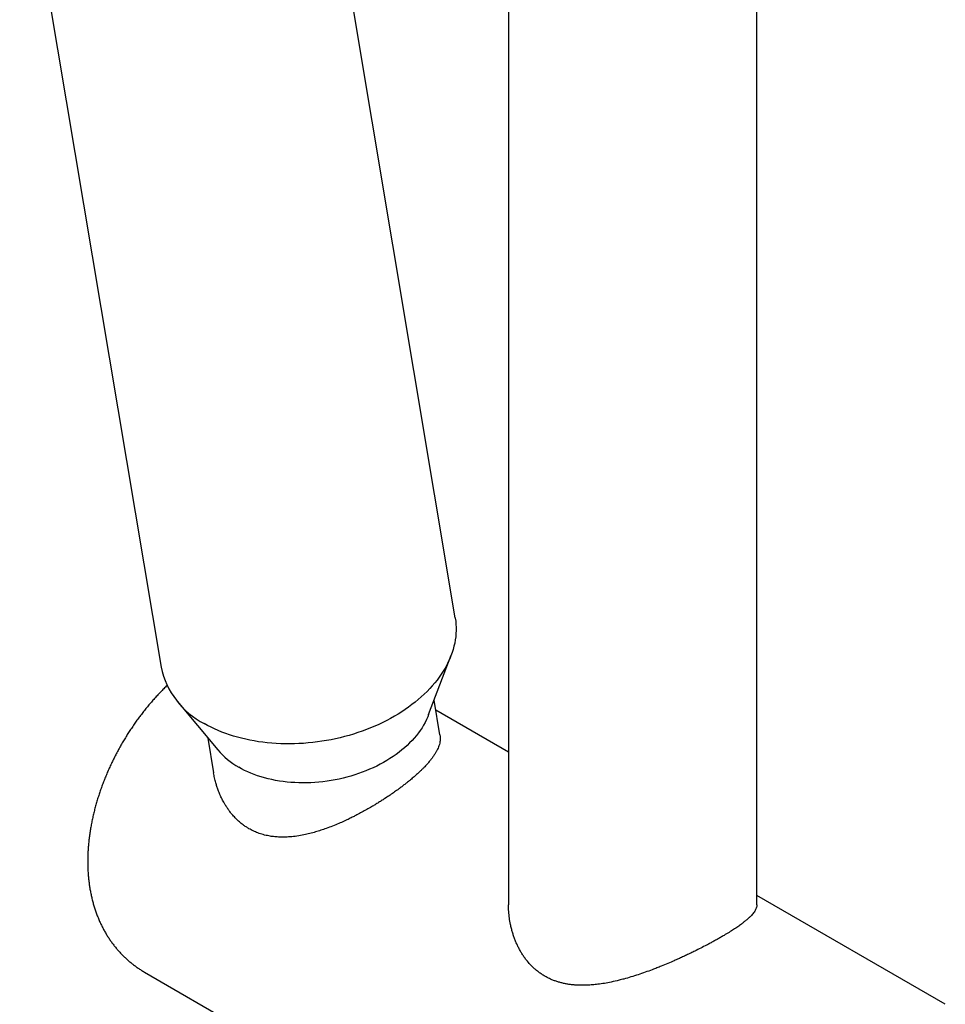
# Model space of a CAD drawing. Header units: millimetres. Extents: x 8 to 1188, y 12 to 1567.
# Tile 5 of 14: x 1082 to 1157, y 441 to 521. Entities that reach past the tile are written whole.
import ezdxf

# ---------------------------------------------------------------- set-up
doc = ezdxf.new("R2010")
doc.units = ezdxf.units.MM

msp = doc.modelspace()

# ---------------------------------------------------------------- linework, layer by layer
at = {"color": 7, "linetype": 'Continuous', "lineweight": 30}
for p, q in [((1121.558, 685.333), (1121.558, 449.481)), ((1141.558, 449.481), (1141.558, 673.785)), ((1117.263, 472.578), (1106.013, 539.762)), ((1082.188, 536.626), (1093.578, 468.611)), ((1115.124, 464.783), (1116.936, 469.563)), ((1094.87, 465.868), (1098.139, 461.939)), ((1116.038, 463.152), (1115.569, 465.956)), ((1121.558, 461.773), (1115.703, 465.152)), ((1097.337, 462.903), (1097.807, 460.099)), ((1156.735, 441.465), (1141.558, 450.227)), ((1092.239, 444.058), (1141.736, 415.484))]:
    msp.add_line(p, q, dxfattribs=at)
at = {"color": 7, "linetype": 'Continuous', "lineweight": 30, "flags": 128}
for points in [[(1117.263, 472.578), (1117.267, 472.556), (1117.302, 472.308), (1117.325, 472.059), (1117.336, 471.809), (1117.336, 471.557), (1117.324, 471.304), (1117.301, 471.051), (1117.267, 470.797), (1117.221, 470.543), (1117.163, 470.289), (1117.094, 470.036), (1117.014, 469.783), (1116.923, 469.53), (1116.821, 469.279), (1116.707, 469.029), (1116.583, 468.781), (1116.447, 468.534), (1116.302, 468.289), (1116.145, 468.047), (1115.978, 467.807), (1115.801, 467.57), (1115.614, 467.335), (1115.418, 467.104), (1115.211, 466.876), (1114.995, 466.652), (1114.77, 466.431), (1114.535, 466.215), (1114.292, 466.003), (1114.04, 465.795), (1113.78, 465.592), (1113.512, 465.394), (1113.236, 465.2), (1112.953, 465.012), (1112.662, 464.83), (1112.364, 464.653), (1112.059, 464.481), (1111.748, 464.316), (1111.431, 464.157), (1111.108, 464.004), (1110.78, 463.857), (1110.446, 463.717), (1110.108, 463.583), (1109.765, 463.457), (1109.418, 463.337), (1109.067, 463.224), (1108.712, 463.118), (1108.354, 463.02), (1107.993, 462.929), (1107.63, 462.845), (1107.265, 462.769), (1106.898, 462.7), (1106.53, 462.639), (1106.16, 462.586), (1105.79, 462.54), (1105.419, 462.503), (1105.049, 462.473), (1104.678, 462.451), (1104.309, 462.436), (1103.94, 462.43), (1103.573, 462.432), (1103.208, 462.441), (1102.845, 462.459), (1102.484, 462.484), (1102.127, 462.517), (1101.772, 462.558), (1101.421, 462.606), (1101.074, 462.663), (1100.731, 462.727), (1100.392, 462.799), (1100.059, 462.878), (1099.73, 462.965), (1099.408, 463.059), (1099.091, 463.16), (1098.78, 463.269), (1098.475, 463.384), (1098.177, 463.507), (1097.886, 463.636), (1097.603, 463.773), (1097.327, 463.915), (1097.059, 464.065)], [(1115.124, 464.783), (1115.052, 464.601), (1114.953, 464.381), (1114.844, 464.163), (1114.723, 463.947), (1114.592, 463.732), (1114.451, 463.52), (1114.299, 463.311), (1114.137, 463.104), (1113.966, 462.901), (1113.784, 462.701), (1113.593, 462.504), (1113.393, 462.311), (1113.184, 462.123), (1112.966, 461.939), (1112.739, 461.759), (1112.505, 461.584), (1112.262, 461.415), (1112.012, 461.25), (1111.755, 461.091), (1111.491, 460.938), (1111.22, 460.79), (1110.943, 460.649), (1110.66, 460.513), (1110.372, 460.384), (1110.078, 460.262), (1109.78, 460.146), (1109.477, 460.037), (1109.17, 459.935), (1108.859, 459.841), (1108.545, 459.753), (1108.229, 459.673), (1107.91, 459.6), (1107.588, 459.535), (1107.265, 459.477), (1106.941, 459.427), (1106.616, 459.385), (1106.29, 459.351), (1105.965, 459.324), (1105.64, 459.306), (1105.315, 459.295), (1104.992, 459.292), (1104.67, 459.297), (1104.351, 459.31), (1104.034, 459.331), (1103.719, 459.36), (1103.408, 459.396), (1103.1, 459.441), (1102.797, 459.493), (1102.497, 459.552), (1102.203, 459.62), (1101.914, 459.695), (1101.63, 459.777), (1101.352, 459.866), (1101.08, 459.963), (1100.814, 460.067), (1100.556, 460.178), (1100.304, 460.295), (1100.061, 460.42), (1099.825, 460.55)]]:
    msp.add_lwpolyline(points, dxfattribs=at)
at = {"color": 7, "linetype": 'Continuous', "lineweight": 30}
for centre, radius, start, end in [((1100.095, 469.995), 6.662, 191.98882, 242.89015), ((1102.861, 465.952), 6.196, 220.36833, 240.66276)]:
    msp.add_arc(centre, radius, start, end, dxfattribs=at)
for points, knots in [([(1094.057, 467.126), (1094.014, 467.086), (1093.878, 466.956), (1093.653, 466.73), (1093.382, 466.45), (1093.117, 466.164), (1092.857, 465.871), (1092.601, 465.573), (1092.351, 465.27), (1092.106, 464.962), (1091.866, 464.648), (1091.632, 464.33), (1091.403, 464.007), (1091.18, 463.68), (1090.963, 463.349), (1090.752, 463.014), (1090.546, 462.674), (1090.347, 462.332), (1090.153, 461.985), (1089.966, 461.636), (1089.785, 461.283), (1089.611, 460.928), (1089.443, 460.569), (1089.282, 460.208), (1089.128, 459.845), (1088.981, 459.479), (1088.84, 459.111), (1088.707, 458.742), (1088.581, 458.37), (1088.463, 457.998), (1088.352, 457.623), (1088.249, 457.248), (1088.153, 456.871), (1088.066, 456.494), (1087.987, 456.116), (1087.916, 455.737), (1087.853, 455.359), (1087.8, 454.98), (1087.755, 454.602), (1087.719, 454.224), (1087.692, 453.848), (1087.674, 453.472), (1087.666, 453.099), (1087.668, 452.728), (1087.679, 452.359), (1087.699, 451.993), (1087.73, 451.63), (1087.77, 451.272), (1087.82, 450.918), (1087.88, 450.568), (1087.949, 450.224), (1088.028, 449.886), (1088.117, 449.553), (1088.214, 449.227), (1088.321, 448.907), (1088.437, 448.594), (1088.562, 448.288), (1088.695, 447.989), (1088.837, 447.698), (1088.987, 447.414), (1089.145, 447.138), (1089.311, 446.87), (1089.484, 446.609), (1089.665, 446.357), (1089.854, 446.113), (1090.049, 445.877), (1090.252, 445.649), (1090.461, 445.43), (1090.677, 445.219), (1090.899, 445.017), (1091.127, 444.824), (1091.361, 444.64), (1091.601, 444.464), (1091.846, 444.298), (1092.059, 444.163), (1092.192, 444.086), (1092.24, 444.059)], [0, 0, 0, 0, 0.006512, 0.020707, 0.034877, 0.049023, 0.063146, 0.077246, 0.091325, 0.105385, 0.119427, 0.133454, 0.147466, 0.161468, 0.175461, 0.189447, 0.203429, 0.21741, 0.231392, 0.245377, 0.259367, 0.273365, 0.287373, 0.301395, 0.315431, 0.329486, 0.343561, 0.357658, 0.371779, 0.385927, 0.400103, 0.414308, 0.428543, 0.442809, 0.457105, 0.471432, 0.485788, 0.500171, 0.514577, 0.529004, 0.543445, 0.557895, 0.572343, 0.58678, 0.601196, 0.61558, 0.629921, 0.644208, 0.658427, 0.672569, 0.686622, 0.700578, 0.714429, 0.728168, 0.74179, 0.755294, 0.768676, 0.781939, 0.795083, 0.808111, 0.821027, 0.833836, 0.846542, 0.859152, 0.871671, 0.884107, 0.896465, 0.908752, 0.920976, 0.933143, 0.945259, 0.957332, 0.969368, 0.981374, 0.993357, 1, 1, 1, 1]), ([(1116.038, 463.152), (1116.038, 463.151), (1116.056, 463.075), (1116.063, 462.921), (1116.055, 462.702), (1116.017, 462.49), (1115.961, 462.292), (1115.886, 462.096), (1115.794, 461.901), (1115.682, 461.7), (1115.551, 461.493), (1115.398, 461.279), (1115.224, 461.058), (1115.029, 460.83), (1114.835, 460.619), (1114.646, 460.427), (1114.45, 460.234), (1114.219, 460.019), (1113.95, 459.78), (1113.687, 459.557), (1113.435, 459.352), (1113.201, 459.168), (1112.962, 458.984), (1112.689, 458.781), (1112.378, 458.557), (1112.026, 458.313), (1111.693, 458.09), (1111.382, 457.889), (1111.099, 457.71), (1110.814, 457.535), (1110.495, 457.345), (1110.139, 457.14), (1109.744, 456.921), (1109.377, 456.726), (1109.041, 456.555), (1108.698, 456.386), (1108.317, 456.207), (1107.867, 456.007), (1107.387, 455.809), (1106.904, 455.626), (1106.449, 455.469), (1106.007, 455.332), (1105.551, 455.209), (1105.049, 455.094), (1104.517, 455), (1103.987, 454.94), (1103.491, 454.916), (1103.051, 454.923), (1102.641, 454.957), (1102.231, 455.019), (1101.802, 455.117), (1101.383, 455.254), (1100.999, 455.417), (1100.684, 455.582), (1100.414, 455.748), (1100.158, 455.927), (1099.887, 456.144), (1099.607, 456.405), (1099.365, 456.664), (1099.157, 456.916), (1098.982, 457.152), (1098.82, 457.394), (1098.652, 457.671), (1098.482, 457.987), (1098.316, 458.345), (1098.181, 458.684), (1098.072, 458.999), (1097.974, 459.326), (1097.881, 459.692), (1097.831, 459.964), (1097.807, 460.099)], [0, 0, 0, 0, 0.0003551, 0.0198755, 0.0393959, 0.0558424, 0.0722888, 0.0872008, 0.1022218, 0.1172427, 0.1325068, 0.1477706, 0.1632952, 0.1788193, 0.1944799, 0.2056363, 0.2167926, 0.2318698, 0.2469586, 0.2620352, 0.2735121, 0.2849891, 0.2961475, 0.307306, 0.3223944, 0.3374951, 0.3525842, 0.3640663, 0.3755485, 0.3867443, 0.3979401, 0.4130413, 0.4281524, 0.4432546, 0.4547114, 0.4661684, 0.481801, 0.4974339, 0.5163941, 0.5353545, 0.5513221, 0.5672898, 0.5849329, 0.6025758, 0.6240476, 0.6455182, 0.6636899, 0.6818607, 0.6974244, 0.7129874, 0.7319911, 0.7509937, 0.7671342, 0.7832746, 0.7946765, 0.8060785, 0.8215388, 0.8370143, 0.8524762, 0.8642689, 0.8760618, 0.8874433, 0.898825, 0.9141752, 0.9295355, 0.9448872, 0.9565282, 0.9681692, 0.9842621, 1, 1, 1, 1]), ([(1141.557, 449.482), (1141.555, 449.431), (1141.55, 449.344), (1141.513, 449.214), (1141.462, 449.092), (1141.39, 448.963), (1141.296, 448.829), (1141.182, 448.689), (1141.045, 448.543), (1140.886, 448.39), (1140.703, 448.231), (1140.512, 448.077), (1140.286, 447.905), (1140.019, 447.715), (1139.686, 447.49), (1139.319, 447.257), (1138.963, 447.04), (1138.641, 446.852), (1138.364, 446.694), (1138.086, 446.539), (1137.8, 446.383), (1137.453, 446.199), (1137.041, 445.986), (1136.613, 445.771), (1136.232, 445.585), (1135.903, 445.429), (1135.574, 445.275), (1135.24, 445.123), (1134.844, 444.947), (1134.385, 444.749), (1133.918, 444.557), (1133.5, 444.39), (1133.068, 444.225), (1132.564, 444.04), (1131.993, 443.845), (1131.42, 443.664), (1130.909, 443.517), (1130.375, 443.378), (1129.853, 443.258), (1129.282, 443.149), (1128.783, 443.075), (1128.321, 443.026), (1127.895, 442.998), (1127.471, 442.989), (1127.095, 443), (1126.766, 443.026), (1126.483, 443.059), (1126.204, 443.104), (1125.927, 443.162), (1125.653, 443.233), (1125.384, 443.317), (1125.12, 443.416), (1124.818, 443.547), (1124.522, 443.702), (1124.235, 443.879), (1123.995, 444.048), (1123.763, 444.232), (1123.503, 444.464), (1123.223, 444.753), (1122.965, 445.067), (1122.759, 445.355), (1122.597, 445.609), (1122.448, 445.867), (1122.31, 446.133), (1122.184, 446.406), (1122.069, 446.687), (1121.965, 446.973), (1121.873, 447.265), (1121.789, 447.573), (1121.703, 447.955), (1121.624, 448.412), (1121.574, 448.932), (1121.553, 449.29), (1121.559, 449.473), (1121.559, 449.481)], [0, 0, 0, 0, 0.018561, 0.031657, 0.046115, 0.060601, 0.075226, 0.089882, 0.10477, 0.119695, 0.13478, 0.149907, 0.16201, 0.18035, 0.198777, 0.21748, 0.236282, 0.248959, 0.260361, 0.271763, 0.283257, 0.29475, 0.312243, 0.329813, 0.34164, 0.35303, 0.36442, 0.375883, 0.387346, 0.404735, 0.42218, 0.433895, 0.446236, 0.464873, 0.483567, 0.50243, 0.521349, 0.534044, 0.555379, 0.573299, 0.591269, 0.605858, 0.620478, 0.635235, 0.650029, 0.660261, 0.670492, 0.680785, 0.691079, 0.701514, 0.711948, 0.722464, 0.732979, 0.748961, 0.760026, 0.77109, 0.782257, 0.793424, 0.810451, 0.827557, 0.839082, 0.850122, 0.861162, 0.872268, 0.883374, 0.894601, 0.905827, 0.917108, 0.928389, 0.941114, 0.960328, 0.979601, 0.99905, 1, 1, 1, 1])]:
    msp.add_open_spline(points, degree=3, knots=knots, dxfattribs=at)

doc.saveas('drawing.dxf')
